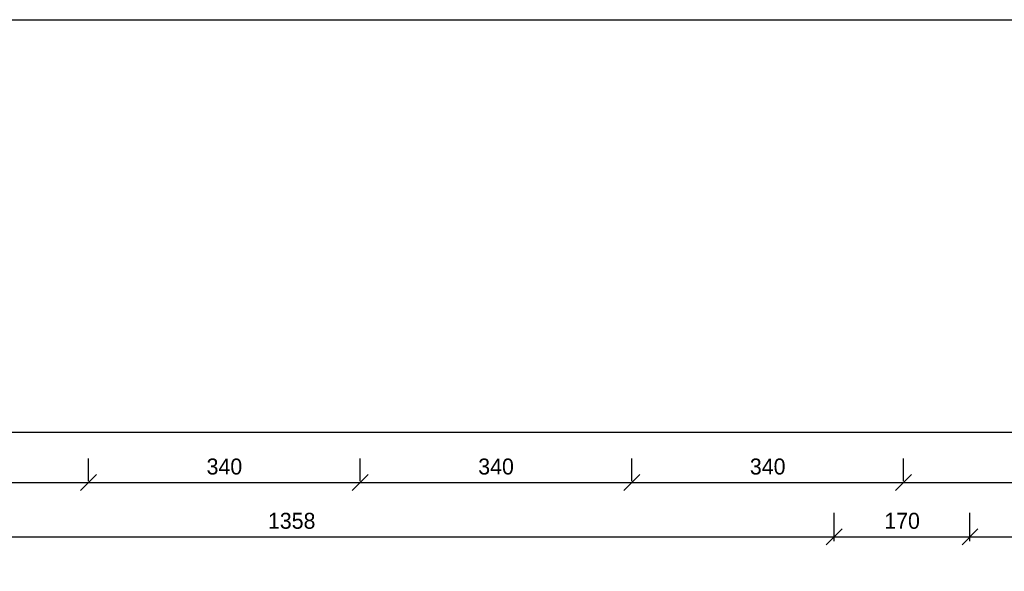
# Model space of a CAD drawing. Header units: millimetres. Extents: x -642 to 14033, y 1994 to 13520.
# Tile 68 of 72: x 10021 to 11253, y 12829 to 13520. Entities that reach past the tile are written whole.
import ezdxf

# ---------------------------------------------------------------- set-up
doc = ezdxf.new("R2010")
doc.units = ezdxf.units.MM
doc.layers.add('wymiary', color=1, linetype='Continuous', lineweight=13)
doc.dimstyles.new('Jacek2', dxfattribs={"dimscale": 2, "dimtxt": 10, "dimasz": 10, "dimexe": 15, "dimexo": 15, "dimgap": 5, "dimtad": 1, "dimdec": 0, "dimzin": 0, "dimdsep": 46, "dimtxsty": 'Standard', "dimblk": 'OBLIQUE', "dimcen": 0, "dimdle": 5, "dimadec": 1, "dimazin": 0, "dimtfac": 1, "dimtdec": 0, "dimtofl": 0, "dimtmove": 0, "dimatfit": 3, "dimfxl": 1, "dimtolj": 1, "dimtzin": 0, "dimarcsym": 0})

# ---------------------------------------------------------------- blocks, each defined once
blk = doc.blocks.new('_OBLIQUE')
at = {"color": 0, "linetype": 'ByBlock'}
blk.add_line((-0.5, -0.5), (0.5, 0.5), dxfattribs=at)
blk = doc.blocks.new('*D110')
at = {"layer": 'Defpoints', "color": 0, "transparency": 16777216}
for p in [(10106.9, 12940.4), (9766.9, 12912), (10106.9, 12912)]:
    blk.add_point(p, dxfattribs=at)
at = {"layer": 'wymiary', "color": 0, "lineweight": -2, "transparency": 16777216}
for p, q in [((9766.9, 12942), (9766.9, 12970.4)), ((10106.9, 12942), (10106.9, 12970.4)), ((9756.9, 12940.4), (10116.9, 12940.4))]:
    blk.add_line(p, q, dxfattribs=at)
at = {"layer": 'wymiary', "color": 0, "lineweight": -2, "transparency": 16777216, "xscale": 20, "yscale": 20, "zscale": 20, "rotation": 180}
blk.add_blockref('_OBLIQUE', (9766.9, 12940.4), dxfattribs=at)
at = {"layer": 'wymiary', "color": 0, "lineweight": -2, "transparency": 16777216, "xscale": 20, "yscale": 20, "zscale": 20}
blk.add_blockref('_OBLIQUE', (10106.9, 12940.4), dxfattribs=at)
at = {"layer": 'wymiary', "color": 0, "transparency": 16777216, "insert": (9936.9, 12960.4), "char_height": 20, "attachment_point": 5}
blk.add_mtext('\\A1;340', dxfattribs=at)
blk = doc.blocks.new('*D111')
at = {"layer": 'Defpoints', "color": 0, "transparency": 16777216}
for p in [(10446.9, 12940.4), (10106.9, 12912), (10446.9, 12912)]:
    blk.add_point(p, dxfattribs=at)
at = {"layer": 'wymiary', "color": 0, "lineweight": -2, "transparency": 16777216}
for p, q in [((10106.9, 12942), (10106.9, 12970.4)), ((10446.9, 12942), (10446.9, 12970.4)), ((10096.9, 12940.4), (10456.9, 12940.4))]:
    blk.add_line(p, q, dxfattribs=at)
at = {"layer": 'wymiary', "color": 0, "lineweight": -2, "transparency": 16777216, "xscale": 20, "yscale": 20, "zscale": 20, "rotation": 180}
blk.add_blockref('_OBLIQUE', (10106.9, 12940.4), dxfattribs=at)
at = {"layer": 'wymiary', "color": 0, "lineweight": -2, "transparency": 16777216, "xscale": 20, "yscale": 20, "zscale": 20}
blk.add_blockref('_OBLIQUE', (10446.9, 12940.4), dxfattribs=at)
at = {"layer": 'wymiary', "color": 0, "transparency": 16777216, "insert": (10276.9, 12960.4), "char_height": 20, "attachment_point": 5}
blk.add_mtext('\\A1;340', dxfattribs=at)
blk = doc.blocks.new('*D112')
at = {"layer": 'Defpoints', "color": 0, "transparency": 16777216}
for p in [(10786.9, 12940.4), (10446.9, 12912), (10786.9, 12912)]:
    blk.add_point(p, dxfattribs=at)
at = {"layer": 'wymiary', "color": 0, "lineweight": -2, "transparency": 16777216}
for p, q in [((10446.9, 12942), (10446.9, 12970.4)), ((10786.9, 12942), (10786.9, 12970.4)), ((10436.9, 12940.4), (10796.9, 12940.4))]:
    blk.add_line(p, q, dxfattribs=at)
at = {"layer": 'wymiary', "color": 0, "lineweight": -2, "transparency": 16777216, "xscale": 20, "yscale": 20, "zscale": 20, "rotation": 180}
blk.add_blockref('_OBLIQUE', (10446.9, 12940.4), dxfattribs=at)
at = {"layer": 'wymiary', "color": 0, "lineweight": -2, "transparency": 16777216, "xscale": 20, "yscale": 20, "zscale": 20}
blk.add_blockref('_OBLIQUE', (10786.9, 12940.4), dxfattribs=at)
at = {"layer": 'wymiary', "color": 0, "transparency": 16777216, "insert": (10616.9, 12960.4), "char_height": 20, "attachment_point": 5}
blk.add_mtext('\\A1;340', dxfattribs=at)
blk = doc.blocks.new('*D113')
at = {"layer": 'Defpoints', "color": 0, "transparency": 16777216}
for p in [(11126.9, 12940.4), (10786.9, 12912), (11126.9, 12912)]:
    blk.add_point(p, dxfattribs=at)
at = {"layer": 'wymiary', "color": 0, "lineweight": -2, "transparency": 16777216}
for p, q in [((10786.9, 12942), (10786.9, 12970.4)), ((11126.9, 12942), (11126.9, 12970.4)), ((10776.9, 12940.4), (11136.9, 12940.4))]:
    blk.add_line(p, q, dxfattribs=at)
at = {"layer": 'wymiary', "color": 0, "lineweight": -2, "transparency": 16777216, "xscale": 20, "yscale": 20, "zscale": 20, "rotation": 180}
blk.add_blockref('_OBLIQUE', (10786.9, 12940.4), dxfattribs=at)
at = {"layer": 'wymiary', "color": 0, "lineweight": -2, "transparency": 16777216, "xscale": 20, "yscale": 20, "zscale": 20}
blk.add_blockref('_OBLIQUE', (11126.9, 12940.4), dxfattribs=at)
at = {"layer": 'wymiary', "color": 0, "transparency": 16777216, "insert": (10956.9, 12960.4), "char_height": 20, "attachment_point": 5}
blk.add_mtext('\\A1;340', dxfattribs=at)
blk = doc.blocks.new('*D114')
at = {"layer": 'Defpoints', "color": 0, "transparency": 16777216}
for p in [(11466.9, 12940.4), (11126.9, 12912), (11466.9, 12912)]:
    blk.add_point(p, dxfattribs=at)
at = {"layer": 'wymiary', "color": 0, "lineweight": -2, "transparency": 16777216}
for p, q in [((11126.9, 12942), (11126.9, 12970.4)), ((11466.9, 12942), (11466.9, 12970.4)), ((11116.9, 12940.4), (11476.9, 12940.4))]:
    blk.add_line(p, q, dxfattribs=at)
at = {"layer": 'wymiary', "color": 0, "lineweight": -2, "transparency": 16777216, "xscale": 20, "yscale": 20, "zscale": 20, "rotation": 180}
blk.add_blockref('_OBLIQUE', (11126.9, 12940.4), dxfattribs=at)
at = {"layer": 'wymiary', "color": 0, "lineweight": -2, "transparency": 16777216, "xscale": 20, "yscale": 20, "zscale": 20}
blk.add_blockref('_OBLIQUE', (11466.9, 12940.4), dxfattribs=at)
at = {"layer": 'wymiary', "color": 0, "transparency": 16777216, "insert": (11296.9, 12960.4), "char_height": 20, "attachment_point": 5}
blk.add_mtext('\\A1;340', dxfattribs=at)
blk = doc.blocks.new('*D428')
at = {"layer": 'Defpoints', "color": 0, "transparency": 16777216}
for p in [(12183.1, 13003.7), (753.6, 12769.9), (12183.1, 12769.9)]:
    blk.add_point(p, dxfattribs=at)
at = {"layer": 'wymiary', "color": 0, "lineweight": -2, "transparency": 16777216}
for p, q in [((753.6, 12799.9), (753.6, 13033.7)), ((12183.1, 12799.9), (12183.1, 13033.7)), ((743.6, 13003.7), (12193.1, 13003.7))]:
    blk.add_line(p, q, dxfattribs=at)
at = {"layer": 'wymiary', "color": 0, "lineweight": -2, "transparency": 16777216, "xscale": 20, "yscale": 20, "zscale": 20, "rotation": 180}
blk.add_blockref('_OBLIQUE', (753.6, 13003.7), dxfattribs=at)
at = {"layer": 'wymiary', "color": 0, "lineweight": -2, "transparency": 16777216, "xscale": 20, "yscale": 20, "zscale": 20}
blk.add_blockref('_OBLIQUE', (12183.1, 13003.7), dxfattribs=at)
at = {"layer": 'wymiary', "color": 0, "transparency": 16777216, "insert": (6468.4, 13023.7), "char_height": 20, "attachment_point": 5}
blk.add_mtext('\\A1;11430', dxfattribs=at)
blk = doc.blocks.new('*D463')
at = {"layer": 'Defpoints', "color": 0, "transparency": 16777216}
for p in [(11040.1, 12872.4), (9682.1, 12837.1), (11040.1, 12837.1)]:
    blk.add_point(p, dxfattribs=at)
at = {"layer": 'wymiary', "color": 0, "lineweight": -2, "transparency": 16777216}
for p, q in [((9682.1, 12867.1), (9682.1, 12902.4)), ((11040.1, 12867.1), (11040.1, 12902.4)), ((9672.1, 12872.4), (11050.1, 12872.4))]:
    blk.add_line(p, q, dxfattribs=at)
at = {"layer": 'wymiary', "color": 0, "lineweight": -2, "transparency": 16777216, "xscale": 20, "yscale": 20, "zscale": 20, "rotation": 180}
blk.add_blockref('_OBLIQUE', (9682.1, 12872.4), dxfattribs=at)
at = {"layer": 'wymiary', "color": 0, "lineweight": -2, "transparency": 16777216, "xscale": 20, "yscale": 20, "zscale": 20}
blk.add_blockref('_OBLIQUE', (11040.1, 12872.4), dxfattribs=at)
at = {"layer": 'wymiary', "color": 0, "transparency": 16777216, "insert": (10361.1, 12892.4), "char_height": 20, "attachment_point": 5}
blk.add_mtext('\\A1;1358', dxfattribs=at)
blk = doc.blocks.new('*D464')
at = {"layer": 'Defpoints', "color": 0, "transparency": 16777216}
for p in [(11210.1, 12872.4), (11040.1, 12837.1), (11210.1, 12837.1)]:
    blk.add_point(p, dxfattribs=at)
at = {"layer": 'wymiary', "color": 0, "lineweight": -2, "transparency": 16777216}
for p, q in [((11040.1, 12867.1), (11040.1, 12902.4)), ((11210.1, 12867.1), (11210.1, 12902.4)), ((11030.1, 12872.4), (11220.1, 12872.4))]:
    blk.add_line(p, q, dxfattribs=at)
at = {"layer": 'wymiary', "color": 0, "lineweight": -2, "transparency": 16777216, "xscale": 20, "yscale": 20, "zscale": 20, "rotation": 180}
blk.add_blockref('_OBLIQUE', (11040.1, 12872.4), dxfattribs=at)
at = {"layer": 'wymiary', "color": 0, "lineweight": -2, "transparency": 16777216, "xscale": 20, "yscale": 20, "zscale": 20}
blk.add_blockref('_OBLIQUE', (11210.1, 12872.4), dxfattribs=at)
at = {"layer": 'wymiary', "color": 0, "transparency": 16777216, "insert": (11125.1, 12892.4), "char_height": 20, "attachment_point": 5}
blk.add_mtext('\\A1;170', dxfattribs=at)
blk = doc.blocks.new('*D465')
at = {"layer": 'Defpoints', "color": 0, "transparency": 16777216}
for p in [(11380.1, 12872.4), (11210.1, 12837.1), (11380.1, 12837.1)]:
    blk.add_point(p, dxfattribs=at)
at = {"layer": 'wymiary', "color": 0, "lineweight": -2, "transparency": 16777216}
for p, q in [((11210.1, 12867.1), (11210.1, 12902.4)), ((11380.1, 12867.1), (11380.1, 12902.4)), ((11200.1, 12872.4), (11390.1, 12872.4))]:
    blk.add_line(p, q, dxfattribs=at)
at = {"layer": 'wymiary', "color": 0, "lineweight": -2, "transparency": 16777216, "xscale": 20, "yscale": 20, "zscale": 20, "rotation": 180}
blk.add_blockref('_OBLIQUE', (11210.1, 12872.4), dxfattribs=at)
at = {"layer": 'wymiary', "color": 0, "lineweight": -2, "transparency": 16777216, "xscale": 20, "yscale": 20, "zscale": 20}
blk.add_blockref('_OBLIQUE', (11380.1, 12872.4), dxfattribs=at)
at = {"layer": 'wymiary', "color": 0, "transparency": 16777216, "insert": (11295.1, 12892.4), "char_height": 20, "attachment_point": 5}
blk.add_mtext('\\A1;170', dxfattribs=at)

msp = doc.modelspace()

# ---------------------------------------------------------------- linework, layer by layer
msp.add_lwpolyline([(-642.1, 13520.2), (14032.9, 13520.2), (14032.9, 1993.9), (-642.1, 1993.9)], close=True)

# ---------------------------------------------------------------- dimensions: what is measured, and where the dimension line sits
at = {"layer": 'wymiary'}
dim = msp.add_aligned_dim(p1=(753.6268242, 12769.8544206), p2=(12183.1268242, 12769.8544206), distance=233.8355711, dimstyle='Jacek2', dxfattribs=at)
dim.commit()
dim.dimension.update_dxf_attribs({"geometry": '*D428', "text_midpoint": (6468.3768242, 13023.6899917)})
for base, p1, p2, picture, middle in [((10106.9, 12940.4), (9766.9, 12912), (10106.9, 12912), '*D110', (9936.9, 12960.4)), ((10446.9, 12940.4), (10106.9, 12912), (10446.9, 12912), '*D111', (10276.9, 12960.4)), ((10786.9, 12940.4), (10446.9, 12912), (10786.9, 12912), '*D112', (10616.9, 12960.4)), ((11126.9, 12940.4), (10786.9, 12912), (11126.9, 12912), '*D113', (10956.9, 12960.4)), ((11466.9, 12940.4), (11126.9, 12912), (11466.9, 12912), '*D114', (11296.9, 12960.4))]:
    dim = msp.add_linear_dim(base=base, p1=p1, p2=p2, dimstyle='Jacek2', dxfattribs=at)
    dim.commit()
    dim.dimension.update_dxf_attribs({"geometry": picture, "text_midpoint": middle})
for base, p1, p2, picture, middle in [((11040.1, 12872.4), (9682.1, 12837.1), (11040.1, 12837.1), '*D463', (10361.1, 12892.4)), ((11210.1, 12872.4), (11040.1, 12837.1), (11210.1, 12837.1), '*D464', (11125.1, 12892.4)), ((11380.1, 12872.4), (11210.1, 12837.1), (11380.1, 12837.1), '*D465', (11295.1, 12892.4))]:
    dim = msp.add_linear_dim(base=base, p1=p1, p2=p2, angle=180, dimstyle='Jacek2', dxfattribs=at)
    dim.commit()
    dim.dimension.update_dxf_attribs({"geometry": picture, "text_midpoint": middle})

doc.saveas('drawing.dxf')
